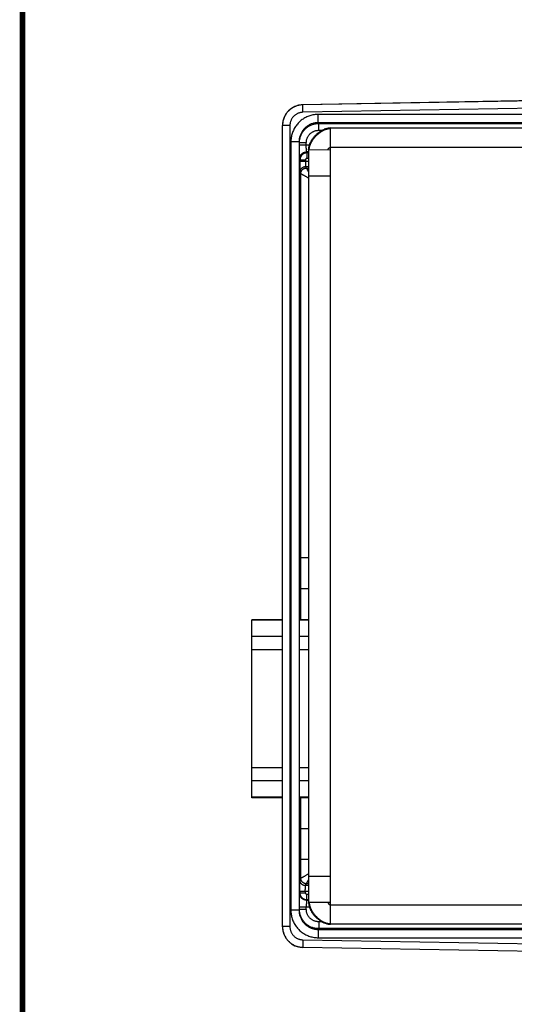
# Model space of a CAD drawing. Header units: inches. Extents: x 0.2 to 16.8, y 0.1 to 10.8.
# Tile 2 of 22: x 0.2 to 2, y 2.3 to 5.9. Entities that reach past the tile are written whole.
import ezdxf

# ---------------------------------------------------------------- set-up
doc = ezdxf.new("R2010")
doc.units = ezdxf.units.IN
doc.header["$LTSCALE"] = 0.935
doc.header["$MEASUREMENT"] = 0
doc.layers.get('0').update_dxf_attribs({"linetype": 'CONTINUOUS'})

msp = doc.modelspace()

# ---------------------------------------------------------------- linework, layer by layer
at = {"color": 7, "linetype": 'CONTINUOUS'}
for p, q in [((2.8192, 5.6127), (1.2697, 5.5856)), ((2.8192, 5.6121), (1.2697, 5.5851)), ((1.2697, 5.5851), (1.2697, 5.5856)), ((1.2702, 5.5581), (1.2697, 5.5851)), ((2.8699, 5.586), (1.2702, 5.5581)), ((1.3263, 5.5204), (1.3263, 5.5504)), ((2.8745, 5.5504), (1.3263, 5.5504)), ((1.196, 2.599), (1.196, 5.5106)), ((1.223, 5.5101), (1.196, 5.5101)), ((1.223, 5.5101), (1.223, 2.5996)), ((1.3263, 5.5204), (1.3277, 5.5176)), ((2.8745, 5.5204), (1.3263, 5.5204)), ((1.3277, 5.4926), (1.3277, 5.5176)), ((1.3277, 5.5176), (3.2104, 5.5176)), ((1.3277, 5.4926), (1.3401, 5.4926)), ((1.3708, 5.5012), (3.266, 5.5012)), ((1.371, 2.6082), (1.371, 5.5012)), ((1.2263, 5.4504), (1.2263, 2.6592)), ((1.2563, 5.4504), (1.2263, 5.4504)), ((1.2563, 5.4504), (1.2563, 2.6592)), ((1.2563, 5.4504), (1.2577, 5.4476)), ((1.2577, 5.4389), (1.2577, 5.4476)), ((1.2827, 5.4476), (1.2577, 5.4476)), ((1.294, 5.4389), (1.2577, 5.4389)), ((1.2827, 5.4389), (1.2827, 5.4476)), ((1.2831, 5.4139), (1.2847, 5.4107)), ((1.291, 5.4139), (1.2831, 5.4139)), ((1.2847, 5.4107), (1.2847, 5.3907)), ((1.291, 5.4107), (1.2847, 5.4107)), ((1.291, 5.4212), (1.291, 2.6882)), ((1.371, 5.4211), (1.291, 5.4212)), ((1.371, 5.4311), (3.345, 5.4311)), ((1.2581, 5.3889), (1.2597, 5.3857)), ((1.2597, 5.3857), (1.2597, 5.381)), ((1.2597, 5.3857), (1.2797, 5.3857)), ((1.2597, 5.381), (1.291, 5.381)), ((1.2797, 5.3857), (1.2797, 5.381)), ((1.291, 5.3907), (1.2847, 5.3907)), ((1.26, 5.341), (1.2627, 5.3357)), ((1.2627, 3.9388), (1.2627, 5.3357)), ((1.28, 5.361), (1.2827, 5.3557)), ((1.28, 5.361), (1.291, 5.361)), ((1.2827, 5.3557), (1.291, 5.3557)), ((1.2912, 5.3262), (1.291, 5.3262)), ((1.2919, 5.3262), (1.2912, 5.3262)), ((1.3223, 5.3261), (1.2919, 5.3262)), ((1.371, 5.3261), (1.2948, 5.3262)), ((1.2622, 3.9388), (1.2597, 3.941)), ((1.2622, 3.8268), (1.2622, 3.9388)), ((1.291, 3.9388), (1.2622, 3.9388)), ((1.2595, 3.7836), (1.2595, 3.8395)), ((1.2622, 3.8268), (1.2595, 3.8246)), ((1.2606, 3.8088), (1.2595, 3.8088)), ((1.2607, 3.7958), (1.2595, 3.7958)), ((1.2606, 3.8255), (1.2606, 3.8088)), ((1.2607, 3.7958), (1.2607, 3.7959)), ((1.291, 3.8268), (1.2622, 3.8268)), ((1.2627, 3.7147), (1.2627, 3.8268)), ((1.2591, 3.7642), (1.2594, 3.7708)), ((1.085, 3.068), (1.085, 3.7147)), ((1.196, 3.7147), (1.085, 3.7147)), ((1.196, 3.7128), (1.085, 3.7128)), ((1.291, 3.7147), (1.2584, 3.7147)), ((1.291, 3.7128), (1.2584, 3.7128)), ((1.196, 3.6538), (1.085, 3.6538)), ((1.291, 3.6538), (1.2581, 3.6538)), ((1.2581, 3.1504), (1.2581, 3.6312)), ((1.196, 3.6057), (1.085, 3.6057)), ((1.291, 3.6057), (1.2581, 3.6057)), ((1.196, 3.177), (1.085, 3.177)), ((1.291, 3.177), (1.2581, 3.177)), ((1.196, 3.1288), (1.085, 3.1288)), ((1.291, 3.1288), (1.2581, 3.1288)), ((1.196, 3.0698), (1.085, 3.0698)), ((1.196, 3.068), (1.085, 3.068)), ((1.291, 3.0698), (1.2584, 3.0698)), ((1.291, 3.068), (1.2584, 3.068)), ((1.2627, 2.9548), (1.2627, 3.068)), ((1.2594, 3.0108), (1.2591, 3.0175)), ((1.2595, 2.9422), (1.2595, 2.998)), ((1.2595, 2.9859), (1.2607, 2.9859)), ((1.2595, 2.9729), (1.2606, 2.9729)), ((1.2606, 2.9729), (1.2606, 2.9562)), ((1.2607, 2.9858), (1.2607, 2.9859)), ((1.2622, 2.9548), (1.2595, 2.9571)), ((1.2622, 2.8428), (1.2622, 2.9548)), ((1.291, 2.9548), (1.2622, 2.9548)), ((1.2622, 2.8428), (1.2597, 2.8407)), ((1.291, 2.8428), (1.2622, 2.8428)), ((1.2627, 2.7753), (1.2627, 2.8428)), ((1.2594, 2.7687), (1.2627, 2.7753)), ((1.2794, 2.7487), (1.2827, 2.7553)), ((1.291, 2.7553), (1.2827, 2.7553)), ((1.291, 2.7832), (1.2912, 2.7832)), ((1.2912, 2.7832), (1.371, 2.7831)), ((1.2581, 2.7208), (1.259, 2.7226)), ((1.259, 2.7287), (1.259, 2.7226)), ((1.259, 2.7287), (1.291, 2.7287)), ((1.259, 2.7226), (1.279, 2.7226)), ((1.279, 2.7287), (1.279, 2.7226)), ((1.291, 2.7487), (1.2794, 2.7487)), ((1.2831, 2.6958), (1.284, 2.6976)), ((1.2831, 2.6958), (1.291, 2.6958)), ((1.284, 2.6976), (1.284, 2.7176)), ((1.284, 2.7176), (1.291, 2.7176)), ((1.284, 2.6976), (1.291, 2.6976)), ((1.291, 2.6882), (1.371, 2.6881)), ((1.2563, 2.6592), (1.2263, 2.6592)), ((1.2563, 2.6592), (1.2577, 2.6621)), ((1.2577, 2.6621), (1.2577, 2.6708)), ((1.2577, 2.6708), (1.2939, 2.6708)), ((1.2827, 2.6621), (1.2577, 2.6621)), ((1.2827, 2.6621), (1.2827, 2.6708)), ((1.371, 2.6781), (3.345, 2.6781)), ((1.3395, 2.6171), (1.3277, 2.6171)), ((1.3277, 2.6171), (1.3277, 2.5921)), ((1.223, 2.5996), (1.196, 2.5996)), ((1.3263, 2.5892), (1.3277, 2.5921)), ((1.3263, 2.5892), (2.8745, 2.5892)), ((1.3263, 2.5892), (1.3263, 2.5592)), ((3.2104, 2.5921), (1.3277, 2.5921)), ((3.266, 2.6082), (1.371, 2.6082)), ((1.2702, 2.5516), (1.2697, 2.5246)), ((1.2702, 2.5516), (2.8699, 2.5237)), ((1.3263, 2.5592), (2.8745, 2.5592)), ((1.2697, 2.5246), (2.8192, 2.4976)), ((1.2697, 2.524), (1.2697, 2.5246)), ((2.8192, 2.497), (1.2697, 2.524))]:
    msp.add_line(p, q, dxfattribs=at)
at = {"color": 7, "linetype": 'CONTINUOUS', "const_width": 0.02}
msp.add_lwpolyline([(0.25, 10.7586), (0.25, 0.2586)], dxfattribs=at)
at = {"color": 7, "linetype": 'CONTINUOUS'}
for points in [[(1.3708, 5.5012), (1.367, 5.501), (1.3623, 5.5004), (1.3574, 5.4994), (1.3525, 5.498), (1.3481, 5.4964)], [(1.3474, 2.6132), (1.3518, 2.6116), (1.357, 2.61), (1.362, 2.6089), (1.3669, 2.6083), (1.371, 2.6082)]]:
    msp.add_lwpolyline(points, dxfattribs=at)
for centre, start, end in [((1.271, 5.5106), 91, 180), ((1.271, 2.599), 180, 269)]:
    msp.add_arc(centre, 0.075, start, end, dxfattribs=at)
for points, knots in [([(1.2697, 5.5851), (1.2676, 5.585), (1.2636, 5.5848), (1.2575, 5.5839), (1.2515, 5.5826), (1.2456, 5.5807), (1.2399, 5.5784), (1.2344, 5.5757), (1.2292, 5.5725), (1.2243, 5.5688), (1.2196, 5.5648), (1.2153, 5.5605), (1.2114, 5.5557), (1.2079, 5.5507), (1.2048, 5.5455), (1.2021, 5.5399), (1.1999, 5.5342), (1.1982, 5.5283), (1.1969, 5.5223), (1.1962, 5.5164), (1.196, 5.5125), (1.196, 5.5106)], [0, 0, 0, 0, 0.05293, 0.105876, 0.15882, 0.211763, 0.264701, 0.317633, 0.370546, 0.423422, 0.47625, 0.529044, 0.581827, 0.63462, 0.687432, 0.74027, 0.793138, 0.84603, 0.89894, 0.95186, 1, 1, 1, 1]), ([(1.2702, 5.5581), (1.2687, 5.558), (1.2658, 5.5579), (1.2615, 5.5572), (1.2572, 5.5561), (1.2531, 5.5547), (1.2491, 5.5529), (1.2453, 5.5507), (1.2416, 5.5481), (1.2383, 5.5453), (1.2352, 5.5422), (1.2324, 5.5388), (1.23, 5.5351), (1.2278, 5.5312), (1.2261, 5.5272), (1.2247, 5.523), (1.2237, 5.5187), (1.2231, 5.5144), (1.223, 5.5115), (1.223, 5.5101)], [0, 0, 0, 0, 0.058096, 0.116691, 0.175615, 0.234702, 0.293785, 0.352761, 0.411689, 0.470648, 0.529632, 0.588581, 0.647489, 0.706432, 0.765467, 0.8245, 0.883375, 0.941933, 1, 1, 1, 1]), ([(1.3263, 5.5504), (1.3237, 5.5504), (1.3184, 5.5502), (1.3107, 5.5493), (1.3029, 5.5478), (1.2954, 5.5456), (1.288, 5.5429), (1.2808, 5.5396), (1.274, 5.5358), (1.2674, 5.5314), (1.2613, 5.5266), (1.2555, 5.5212), (1.2501, 5.5154), (1.2453, 5.5093), (1.2409, 5.5027), (1.2371, 5.4959), (1.2338, 5.4887), (1.231, 5.4813), (1.2289, 5.4737), (1.2274, 5.466), (1.2265, 5.4582), (1.2263, 5.453), (1.2263, 5.4504)], [0, 0, 0, 0, 0.049643, 0.099552, 0.149625, 0.199762, 0.249863, 0.29989, 0.349889, 0.399902, 0.449936, 0.499981, 0.550027, 0.600063, 0.650077, 0.700081, 0.750118, 0.800229, 0.850374, 0.900451, 0.950359, 1, 1, 1, 1]), ([(1.3263, 5.5204), (1.3243, 5.5204), (1.3205, 5.5203), (1.3147, 5.5196), (1.309, 5.5184), (1.3035, 5.5167), (1.2981, 5.5146), (1.2929, 5.5121), (1.2879, 5.5091), (1.2832, 5.5057), (1.2788, 5.502), (1.2747, 5.4979), (1.271, 5.4935), (1.2676, 5.4888), (1.2646, 5.4838), (1.2621, 5.4786), (1.26, 5.4732), (1.2583, 5.4676), (1.2571, 5.462), (1.2564, 5.4562), (1.2563, 5.4524), (1.2563, 5.4504)], [0, 0, 0, 0, 0.052628, 0.105253, 0.157876, 0.210499, 0.263121, 0.315742, 0.368363, 0.420985, 0.473608, 0.526234, 0.578861, 0.631492, 0.684125, 0.736762, 0.789403, 0.842048, 0.894695, 0.947345, 1, 1, 1, 1]), ([(1.2577, 5.4476), (1.2577, 5.4495), (1.2578, 5.4534), (1.2586, 5.4591), (1.2597, 5.4648), (1.2614, 5.4704), (1.2635, 5.4757), (1.266, 5.4809), (1.269, 5.4859), (1.2724, 5.4906), (1.2761, 5.495), (1.2802, 5.4991), (1.2846, 5.5029), (1.2893, 5.5062), (1.2943, 5.5092), (1.2995, 5.5118), (1.3049, 5.5139), (1.3105, 5.5155), (1.3161, 5.5167), (1.3219, 5.5174), (1.3257, 5.5176), (1.3277, 5.5176)], [0, 0, 0, 0, 0.052654, 0.10533, 0.157996, 0.210643, 0.263265, 0.315854, 0.368413, 0.420951, 0.473479, 0.526019, 0.578595, 0.631219, 0.683881, 0.736561, 0.789247, 0.841936, 0.894627, 0.94732, 1, 1, 1, 1]), ([(1.2827, 5.4476), (1.2827, 5.449), (1.2828, 5.4517), (1.2834, 5.4558), (1.2843, 5.4599), (1.2856, 5.4638), (1.2873, 5.4676), (1.2893, 5.4713), (1.2917, 5.4747), (1.2944, 5.4779), (1.2973, 5.4809), (1.3005, 5.4836), (1.304, 5.4859), (1.3076, 5.4879), (1.3114, 5.4896), (1.3154, 5.491), (1.3195, 5.4919), (1.3236, 5.4925), (1.3263, 5.4926), (1.3277, 5.4926)], [0, 0, 0, 0, 0.058062, 0.116625, 0.175511, 0.234557, 0.2936, 0.352543, 0.411448, 0.470393, 0.529372, 0.588326, 0.647248, 0.706221, 0.765307, 0.824401, 0.883328, 0.94192, 1, 1, 1, 1]), ([(1.291, 5.4212), (1.291, 5.4223), (1.2911, 5.4247), (1.2915, 5.4283), (1.292, 5.4318), (1.2929, 5.4354), (1.2939, 5.439), (1.2951, 5.4425), (1.2966, 5.4461), (1.2982, 5.4495), (1.3, 5.453), (1.302, 5.4564), (1.3041, 5.4597), (1.3064, 5.463), (1.3088, 5.4662), (1.3114, 5.4693), (1.3141, 5.4724), (1.3169, 5.4753), (1.3198, 5.4781), (1.3228, 5.4808), (1.326, 5.4833), (1.3292, 5.4858), (1.3324, 5.4881), (1.3358, 5.4902), (1.3392, 5.4922), (1.3426, 5.494), (1.3456, 5.4954), (1.3474, 5.4961), (1.3481, 5.4964)], [0, 0, 0, 0, 0.035604, 0.071572, 0.107962, 0.144811, 0.182141, 0.219958, 0.258252, 0.297005, 0.336188, 0.375763, 0.415686, 0.455908, 0.496373, 0.537024, 0.5778, 0.61864, 0.659479, 0.700255, 0.740906, 0.781372, 0.821594, 0.861517, 0.901093, 0.940276, 0.97903, 1, 1, 1, 1]), ([(1.2931, 5.4212), (1.2931, 5.4223), (1.2932, 5.4245), (1.2937, 5.4279), (1.2944, 5.4313), (1.2952, 5.4347), (1.2963, 5.4381), (1.2976, 5.4415), (1.2991, 5.445), (1.3007, 5.4484), (1.3025, 5.4517), (1.3045, 5.455), (1.3066, 5.4583), (1.3089, 5.4615), (1.3113, 5.4647), (1.3138, 5.4678), (1.3164, 5.4707), (1.3192, 5.4736), (1.322, 5.4764), (1.325, 5.4791), (1.328, 5.4816), (1.3311, 5.4841), (1.3343, 5.4863), (1.3375, 5.4884), (1.3407, 5.4904), (1.3441, 5.4922), (1.3474, 5.4938), (1.3508, 5.4952), (1.3541, 5.4964), (1.3575, 5.4974), (1.3609, 5.4982), (1.3643, 5.4987), (1.3677, 5.499), (1.3699, 5.499), (1.371, 5.499)], [0, 0, 0, 0, 0.028012, 0.056532, 0.085588, 0.115191, 0.145338, 0.176014, 0.207192, 0.238838, 0.27091, 0.303361, 0.336136, 0.36918, 0.402434, 0.435836, 0.469323, 0.502832, 0.536299, 0.569663, 0.602861, 0.635835, 0.668529, 0.700891, 0.732874, 0.764437, 0.795545, 0.826174, 0.856308, 0.885944, 0.915094, 0.943786, 0.972066, 1, 1, 1, 1]), ([(1.3481, 5.4964), (1.3486, 5.4966), (1.3503, 5.4973), (1.3532, 5.4983), (1.3568, 5.4993), (1.3603, 5.5001), (1.3639, 5.5007), (1.3674, 5.5011), (1.3697, 5.5012), (1.3708, 5.5012)], [0, 0, 0, 0, 0.073797, 0.23488, 0.393894, 0.550861, 0.705872, 0.859086, 1, 1, 1, 1]), ([(1.2581, 5.3889), (1.2581, 5.389), (1.2581, 5.3893), (1.258, 5.39), (1.258, 5.3911), (1.2579, 5.3926), (1.2579, 5.3945), (1.2579, 5.3968), (1.2578, 5.3994), (1.2578, 5.4024), (1.2578, 5.4056), (1.2578, 5.4091), (1.2577, 5.4129), (1.2577, 5.4169), (1.2577, 5.4211), (1.2577, 5.4254), (1.2577, 5.4299), (1.2577, 5.4344), (1.2577, 5.4374), (1.2577, 5.4389)], [0, 0, 0, 0, 0.005749, 0.019741, 0.041967, 0.07223, 0.110208, 0.155593, 0.208032, 0.267123, 0.332345, 0.403141, 0.478895, 0.558967, 0.642793, 0.729739, 0.818923, 0.909347, 1, 1, 1, 1]), ([(1.2831, 5.4139), (1.2831, 5.414), (1.2831, 5.4142), (1.283, 5.4147), (1.283, 5.4155), (1.2829, 5.4166), (1.2829, 5.418), (1.2828, 5.4196), (1.2828, 5.4215), (1.2828, 5.4235), (1.2827, 5.4258), (1.2827, 5.4282), (1.2827, 5.4308), (1.2827, 5.4334), (1.2827, 5.4361), (1.2827, 5.438), (1.2827, 5.4389)], [0, 0, 0, 0, 0.008309, 0.028676, 0.060948, 0.104744, 0.159532, 0.224639, 0.299271, 0.382518, 0.473368, 0.570706, 0.673331, 0.779974, 0.889315, 1, 1, 1, 1]), ([(1.2581, 5.3889), (1.2581, 5.3898), (1.2582, 5.3917), (1.2587, 5.3945), (1.2595, 5.3972), (1.2605, 5.3998), (1.2619, 5.4022), (1.2635, 5.4045), (1.2654, 5.4066), (1.2675, 5.4085), (1.2698, 5.4101), (1.2722, 5.4115), (1.2748, 5.4126), (1.2775, 5.4133), (1.2803, 5.4138), (1.2822, 5.4139), (1.2831, 5.4139)], [0, 0, 0, 0, 0.071422, 0.142845, 0.214269, 0.285695, 0.357123, 0.428552, 0.499982, 0.571413, 0.642845, 0.714276, 0.785708, 0.85714, 0.92857, 1, 1, 1, 1]), ([(1.2847, 5.4107), (1.2838, 5.4107), (1.2819, 5.4106), (1.2791, 5.4102), (1.2764, 5.4094), (1.2738, 5.4083), (1.2714, 5.4069), (1.2691, 5.4053), (1.267, 5.4034), (1.2651, 5.4014), (1.2635, 5.3991), (1.2621, 5.3966), (1.261, 5.394), (1.2603, 5.3913), (1.2598, 5.3885), (1.2597, 5.3867), (1.2597, 5.3857)], [0, 0, 0, 0, 0.071435, 0.142863, 0.214288, 0.285713, 0.357146, 0.428582, 0.500011, 0.571438, 0.642872, 0.714303, 0.785725, 0.857145, 0.928568, 1, 1, 1, 1]), ([(1.3606, 5.4211), (1.3606, 5.4214), (1.3608, 5.422), (1.3612, 5.4228), (1.3616, 5.4236), (1.3621, 5.4245), (1.3626, 5.4253), (1.3632, 5.4262), (1.3639, 5.427), (1.3646, 5.4277), (1.3653, 5.4284), (1.366, 5.4291), (1.3668, 5.4297), (1.3676, 5.4302), (1.3685, 5.4306), (1.3693, 5.4309), (1.37, 5.4311), (1.3706, 5.4311), (1.3709, 5.4311), (1.371, 5.4311)], [0, 0, 0, 0, 0.056242, 0.115728, 0.177931, 0.242288, 0.308222, 0.375155, 0.442519, 0.509766, 0.576387, 0.641922, 0.705984, 0.768286, 0.828679, 0.887193, 0.944099, 0.972131, 1, 1, 1, 1]), ([(1.26, 5.341), (1.26, 5.3411), (1.26, 5.3414), (1.26, 5.342), (1.2599, 5.343), (1.2599, 5.3443), (1.2599, 5.346), (1.2598, 5.3481), (1.2598, 5.3504), (1.2598, 5.353), (1.2598, 5.3559), (1.2598, 5.3591), (1.2597, 5.3624), (1.2597, 5.3659), (1.2597, 5.3696), (1.2597, 5.3733), (1.2597, 5.3771), (1.2597, 5.3797), (1.2597, 5.381)], [0, 0, 0, 0, 0.006405, 0.022148, 0.047152, 0.08112, 0.12372, 0.17459, 0.233258, 0.299134, 0.371622, 0.450047, 0.533638, 0.621592, 0.713201, 0.807584, 0.903586, 1, 1, 1, 1]), ([(1.2847, 5.3907), (1.2844, 5.3907), (1.2839, 5.3907), (1.2832, 5.3905), (1.2824, 5.3902), (1.2817, 5.3898), (1.2811, 5.3893), (1.2806, 5.3887), (1.2802, 5.388), (1.2799, 5.3873), (1.2797, 5.3865), (1.2797, 5.386), (1.2797, 5.3857)], [0, 0, 0, 0, 0.097931, 0.197785, 0.298676, 0.39964, 0.500019, 0.600393, 0.701344, 0.802216, 0.90206, 1, 1, 1, 1]), ([(1.2797, 5.381), (1.2797, 5.3803), (1.2797, 5.3788), (1.2797, 5.3766), (1.2797, 5.3745), (1.2797, 5.3724), (1.2797, 5.3705), (1.2798, 5.3687), (1.2798, 5.367), (1.2798, 5.3655), (1.2799, 5.3642), (1.2799, 5.3632), (1.2799, 5.3623), (1.2799, 5.3616), (1.28, 5.3612), (1.28, 5.361), (1.28, 5.361)], [0, 0, 0, 0, 0.110682, 0.220018, 0.326656, 0.429277, 0.526612, 0.617462, 0.700711, 0.775346, 0.840456, 0.895246, 0.939045, 0.97132, 0.991689, 1, 1, 1, 1]), ([(1.26, 5.341), (1.26, 5.3417), (1.2601, 5.3432), (1.2605, 5.3455), (1.2611, 5.3476), (1.262, 5.3497), (1.2631, 5.3517), (1.2644, 5.3535), (1.2659, 5.3552), (1.2675, 5.3567), (1.2694, 5.358), (1.2713, 5.359), (1.2734, 5.3599), (1.2756, 5.3605), (1.2778, 5.3609), (1.2793, 5.361), (1.28, 5.361)], [0, 0, 0, 0, 0.071422, 0.142845, 0.21427, 0.285696, 0.357123, 0.428552, 0.499982, 0.571413, 0.642845, 0.714277, 0.785708, 0.85714, 0.92857, 1, 1, 1, 1]), ([(1.2627, 5.3357), (1.2627, 5.3364), (1.2628, 5.3379), (1.2631, 5.34), (1.2637, 5.3421), (1.2645, 5.3442), (1.2656, 5.3461), (1.2668, 5.3479), (1.2678, 5.349), (1.2683, 5.3495)], [0, 0, 0, 0, 0.142905, 0.285814, 0.428727, 0.571643, 0.714563, 0.857481, 1, 1, 1, 1]), ([(1.2627, 5.3357), (1.2627, 5.3364), (1.2628, 5.3379), (1.2631, 5.34), (1.2637, 5.3421), (1.2645, 5.3442), (1.2656, 5.3461), (1.2668, 5.3479), (1.2678, 5.349), (1.2683, 5.3495)], [0, 0, 0, 0, 0.142703, 0.285484, 0.428341, 0.571255, 0.714218, 0.85726, 1, 1, 1, 1]), ([(1.2627, 5.3357), (1.2628, 5.3356), (1.263, 5.3355), (1.2636, 5.3352), (1.2645, 5.3347), (1.2657, 5.3339), (1.2673, 5.333), (1.2692, 5.3319), (1.2715, 5.3307), (1.274, 5.3292), (1.277, 5.3275), (1.2802, 5.3256), (1.2838, 5.3236), (1.2874, 5.3215), (1.2898, 5.3201), (1.291, 5.3194)], [0, 0, 0, 0, 0.008151, 0.027866, 0.059393, 0.102855, 0.158298, 0.225797, 0.305339, 0.396816, 0.500117, 0.614981, 0.740805, 0.876787, 1, 1, 1, 1]), ([(1.2683, 5.3495), (1.2688, 5.3501), (1.2699, 5.3511), (1.2718, 5.3525), (1.2738, 5.3536), (1.2759, 5.3545), (1.2781, 5.3552), (1.2804, 5.3556), (1.2819, 5.3557), (1.2827, 5.3557)], [0, 0, 0, 0, 0.141942, 0.284467, 0.427315, 0.570419, 0.713668, 0.856931, 1, 1, 1, 1]), ([(1.2827, 5.3557), (1.2827, 5.3556), (1.2829, 5.3553), (1.2832, 5.3548), (1.2837, 5.3539), (1.2844, 5.3527), (1.2853, 5.3511), (1.2864, 5.3492), (1.2877, 5.3469), (1.2892, 5.3443), (1.2903, 5.3424), (1.2909, 5.3413), (1.291, 5.3412)], [0, 0, 0, 0, 0.015999, 0.054586, 0.116332, 0.201595, 0.310195, 0.442077, 0.597387, 0.77608, 0.977791, 1, 1, 1, 1]), ([(1.2595, 3.8395), (1.2595, 3.8412), (1.2595, 3.8448), (1.2595, 3.8502), (1.2594, 3.856), (1.2594, 3.8619), (1.2594, 3.8679), (1.2594, 3.8741), (1.2594, 3.8803), (1.2594, 3.8865), (1.2594, 3.8927), (1.2594, 3.8989), (1.2594, 3.9049), (1.2595, 3.9108), (1.2595, 3.9164), (1.2595, 3.9219), (1.2595, 3.927), (1.2596, 3.9319), (1.2596, 3.9363), (1.2596, 3.9405), (1.2597, 3.9441), (1.2597, 3.9474), (1.2598, 3.9502), (1.2598, 3.9525), (1.2599, 3.9543), (1.2599, 3.9557), (1.26, 3.9563), (1.26, 3.9569), (1.2601, 3.9569)], [0, 0, 0, 0, 0.044401, 0.091223, 0.139968, 0.190266, 0.241982, 0.294585, 0.347585, 0.400877, 0.453968, 0.50631, 0.557762, 0.607937, 0.656299, 0.702618, 0.74666, 0.78795, 0.826193, 0.861281, 0.892838, 0.920589, 0.94448, 0.964271, 0.979772, 0.990951, 0.997707, 1, 1, 1, 1]), ([(1.2601, 3.9569), (1.2601, 3.9569), (1.2601, 3.9563), (1.2602, 3.9557), (1.2602, 3.9543), (1.2603, 3.9525), (1.2603, 3.9502), (1.2604, 3.9474), (1.2604, 3.9441), (1.2604, 3.9417), (1.2605, 3.9404), (1.2605, 3.9403)], [0, 0, 0, 0, 0.016221, 0.064019, 0.143101, 0.252768, 0.39278, 0.561796, 0.758126, 0.98138, 1, 1, 1, 1]), ([(1.2606, 3.8088), (1.2606, 3.8083), (1.2606, 3.8072), (1.2606, 3.8055), (1.2606, 3.804), (1.2606, 3.8025), (1.2606, 3.8011), (1.2606, 3.7999), (1.2606, 3.7987), (1.2606, 3.7978), (1.2606, 3.797), (1.2606, 3.7964), (1.2607, 3.7962), (1.2607, 3.7958), (1.2607, 3.7958)], [0, 0, 0, 0, 0.127424, 0.252703, 0.373993, 0.489101, 0.596285, 0.693826, 0.780008, 0.853583, 0.913242, 0.958054, 0.987325, 1, 1, 1, 1]), ([(1.2607, 3.7959), (1.2607, 3.796), (1.2607, 3.7964), (1.2608, 3.7964), (1.2608, 3.7964)], [0, 0, 0, 0, 0.988088, 1, 1, 1, 1]), ([(1.2608, 3.7964), (1.2608, 3.7963), (1.2609, 3.7961), (1.2609, 3.7959), (1.2609, 3.7958)], [0, 0, 0, 0, 0.408637, 1, 1, 1, 1]), ([(1.2609, 3.7958), (1.261, 3.7956), (1.2609, 3.795), (1.2611, 3.7934), (1.2611, 3.7912), (1.2612, 3.7882), (1.2613, 3.7846), (1.2614, 3.7804), (1.2614, 3.7755), (1.2615, 3.77), (1.2616, 3.764), (1.2616, 3.7574), (1.2617, 3.7504), (1.2617, 3.7428), (1.2618, 3.7349), (1.2618, 3.7266), (1.2619, 3.7198), (1.2619, 3.7158), (1.2619, 3.7147)], [0, 0, 0, 0, 0.00739, 0.027049, 0.055159, 0.091606, 0.136161, 0.188647, 0.248724, 0.316163, 0.390517, 0.471507, 0.558594, 0.651454, 0.749469, 0.852265, 0.959176, 1, 1, 1, 1]), ([(1.2581, 3.6312), (1.2581, 3.6345), (1.2581, 3.6411), (1.2581, 3.651), (1.2582, 3.6607), (1.2582, 3.6703), (1.2582, 3.6796), (1.2582, 3.6887), (1.2583, 3.6975), (1.2583, 3.706), (1.2584, 3.714), (1.2584, 3.7216), (1.2585, 3.7287), (1.2586, 3.7353), (1.2586, 3.7413), (1.2587, 3.7467), (1.2588, 3.7515), (1.2588, 3.7556), (1.2589, 3.7591), (1.259, 3.7619), (1.2591, 3.7635), (1.2591, 3.7642)], [0, 0, 0, 0, 0.074506, 0.148727, 0.222061, 0.294136, 0.36476, 0.433366, 0.499536, 0.563141, 0.623688, 0.680763, 0.734268, 0.783818, 0.829044, 0.869863, 0.906008, 0.9372, 0.963364, 0.984353, 1, 1, 1, 1]), ([(1.2594, 3.7708), (1.2594, 3.771), (1.2595, 3.7713), (1.2595, 3.7719), (1.2595, 3.7726), (1.2595, 3.7736), (1.2595, 3.7747), (1.2595, 3.776), (1.2595, 3.7773), (1.2595, 3.7788), (1.2595, 3.7804), (1.2595, 3.782), (1.2595, 3.7831), (1.2595, 3.7836)], [0, 0, 0, 0, 0.030352, 0.076434, 0.13714, 0.211894, 0.299439, 0.397844, 0.50637, 0.622739, 0.744835, 0.871577, 1, 1, 1, 1]), ([(1.2591, 3.0175), (1.2591, 3.0182), (1.259, 3.0198), (1.2589, 3.0226), (1.2588, 3.0261), (1.2588, 3.0302), (1.2587, 3.035), (1.2586, 3.0404), (1.2586, 3.0464), (1.2585, 3.053), (1.2584, 3.0601), (1.2584, 3.0677), (1.2583, 3.0757), (1.2583, 3.0841), (1.2582, 3.0929), (1.2582, 3.102), (1.2582, 3.1114), (1.2582, 3.121), (1.2581, 3.1307), (1.2581, 3.1405), (1.2581, 3.1471), (1.2581, 3.1504)], [0, 0, 0, 0, 0.015647, 0.036636, 0.0628, 0.093992, 0.130137, 0.170956, 0.216182, 0.265732, 0.319237, 0.376312, 0.436859, 0.500464, 0.566634, 0.63524, 0.705864, 0.777939, 0.851273, 0.925494, 1, 1, 1, 1]), ([(1.2619, 3.068), (1.2619, 3.0665), (1.2619, 3.0622), (1.2618, 3.0551), (1.2618, 3.0468), (1.2617, 3.0388), (1.2617, 3.0313), (1.2616, 3.0242), (1.2616, 3.0177), (1.2615, 3.0116), (1.2614, 3.0062), (1.2614, 3.0013), (1.2613, 2.9971), (1.2612, 2.9935), (1.2611, 2.9905), (1.2611, 2.9882), (1.2609, 2.9866), (1.261, 2.9859), (1.2609, 2.9855)], [0, 0, 0, 0, 0.052301, 0.157525, 0.2587, 0.355169, 0.446563, 0.532277, 0.61199, 0.68517, 0.751545, 0.810675, 0.862333, 0.906186, 0.942057, 0.969724, 0.989073, 1, 1, 1, 1]), ([(1.2595, 2.998), (1.2595, 2.9986), (1.2595, 2.9997), (1.2595, 3.0013), (1.2595, 3.0028), (1.2595, 3.0043), (1.2595, 3.0057), (1.2595, 3.007), (1.2595, 3.0081), (1.2595, 3.009), (1.2595, 3.0098), (1.2595, 3.0104), (1.2594, 3.0107), (1.2594, 3.0108)], [0, 0, 0, 0, 0.128423, 0.255165, 0.377261, 0.49363, 0.602156, 0.700561, 0.788106, 0.86286, 0.923566, 0.969648, 1, 1, 1, 1]), ([(1.2607, 2.9858), (1.2607, 2.9859), (1.2607, 2.9855), (1.2606, 2.9853), (1.2606, 2.9846), (1.2606, 2.9839), (1.2606, 2.9829), (1.2606, 2.9818), (1.2606, 2.9806), (1.2606, 2.9792), (1.2606, 2.9777), (1.2606, 2.9761), (1.2606, 2.9745), (1.2606, 2.9734), (1.2606, 2.9729)], [0, 0, 0, 0, 0.012675, 0.041946, 0.086758, 0.146417, 0.219992, 0.306174, 0.403715, 0.510899, 0.626007, 0.747297, 0.872576, 1, 1, 1, 1]), ([(1.2608, 2.9853), (1.2608, 2.9853), (1.2607, 2.9853), (1.2607, 2.9856), (1.2607, 2.9858)], [0, 0, 0, 0, 0.011912, 1, 1, 1, 1]), ([(1.2601, 2.8248), (1.26, 2.8248), (1.26, 2.8254), (1.2599, 2.826), (1.2599, 2.8274), (1.2598, 2.8291), (1.2598, 2.8315), (1.2597, 2.8343), (1.2597, 2.8375), (1.2596, 2.8412), (1.2596, 2.8453), (1.2596, 2.8498), (1.2595, 2.8546), (1.2595, 2.8598), (1.2595, 2.8652), (1.2595, 2.8709), (1.2594, 2.8768), (1.2594, 2.8828), (1.2594, 2.8889), (1.2594, 2.8951), (1.2594, 2.9014), (1.2594, 2.9076), (1.2594, 2.9138), (1.2594, 2.9198), (1.2594, 2.9257), (1.2595, 2.9314), (1.2595, 2.9369), (1.2595, 2.9405), (1.2595, 2.9422)], [0, 0, 0, 0, 0.002293, 0.009049, 0.020228, 0.035729, 0.05552, 0.079411, 0.107162, 0.138719, 0.173807, 0.21205, 0.25334, 0.297382, 0.343701, 0.392063, 0.442238, 0.49369, 0.546032, 0.599123, 0.652415, 0.705415, 0.758018, 0.809734, 0.860032, 0.908777, 0.955599, 1, 1, 1, 1]), ([(1.2605, 2.8414), (1.2605, 2.8413), (1.2604, 2.8399), (1.2604, 2.8375), (1.2604, 2.8343), (1.2603, 2.8315), (1.2603, 2.8291), (1.2602, 2.8274), (1.2602, 2.826), (1.2601, 2.8254), (1.2601, 2.8248), (1.2601, 2.8248)], [0, 0, 0, 0, 0.01862, 0.241874, 0.438204, 0.60722, 0.747232, 0.856899, 0.935981, 0.983779, 1, 1, 1, 1]), ([(1.2627, 2.7753), (1.2628, 2.7753), (1.263, 2.7755), (1.2636, 2.7758), (1.2645, 2.7763), (1.2657, 2.777), (1.2673, 2.7779), (1.2692, 2.779), (1.2714, 2.7803), (1.274, 2.7818), (1.2769, 2.7835), (1.2802, 2.7853), (1.2837, 2.7874), (1.2874, 2.7895), (1.2898, 2.7909), (1.291, 2.7916)], [0, 0, 0, 0, 0.008184, 0.027893, 0.05941, 0.102942, 0.158417, 0.225779, 0.305107, 0.396388, 0.499442, 0.614053, 0.739725, 0.875664, 1, 1, 1, 1]), ([(1.259, 2.7287), (1.259, 2.73), (1.259, 2.7325), (1.259, 2.7364), (1.2591, 2.7401), (1.2591, 2.7438), (1.2591, 2.7473), (1.2591, 2.7506), (1.2591, 2.7537), (1.2591, 2.7566), (1.2592, 2.7593), (1.2592, 2.7616), (1.2592, 2.7636), (1.2592, 2.7653), (1.2593, 2.7667), (1.2593, 2.7677), (1.2594, 2.7683), (1.2593, 2.7686), (1.2594, 2.7687)], [0, 0, 0, 0, 0.096427, 0.192436, 0.28682, 0.378426, 0.466382, 0.549975, 0.628399, 0.700884, 0.766758, 0.825424, 0.87629, 0.918887, 0.952855, 0.977856, 0.993596, 1, 1, 1, 1]), ([(1.2794, 2.7487), (1.2786, 2.7487), (1.2771, 2.7488), (1.2749, 2.7491), (1.2728, 2.7498), (1.2707, 2.7506), (1.2687, 2.7517), (1.2669, 2.753), (1.2652, 2.7545), (1.2637, 2.7562), (1.2624, 2.758), (1.2613, 2.76), (1.2605, 2.7621), (1.2598, 2.7642), (1.2595, 2.7664), (1.2594, 2.7679), (1.2594, 2.7687)], [0, 0, 0, 0, 0.07143, 0.14286, 0.214292, 0.285723, 0.357155, 0.428587, 0.500018, 0.571448, 0.642877, 0.714304, 0.78573, 0.857155, 0.928578, 1, 1, 1, 1]), ([(1.2725, 2.7581), (1.2719, 2.7585), (1.2706, 2.7593), (1.2688, 2.7608), (1.2673, 2.7625), (1.2659, 2.7644), (1.2648, 2.7664), (1.2638, 2.7685), (1.2632, 2.7707), (1.2628, 2.773), (1.2627, 2.7745), (1.2627, 2.7753)], [0, 0, 0, 0, 0.110869, 0.221975, 0.333107, 0.444255, 0.555415, 0.666576, 0.777733, 0.888877, 1, 1, 1, 1]), ([(1.2725, 2.7581), (1.2719, 2.7585), (1.2706, 2.7593), (1.2688, 2.7608), (1.2673, 2.7625), (1.2659, 2.7643), (1.2647, 2.7664), (1.2638, 2.7685), (1.2632, 2.7707), (1.2628, 2.773), (1.2627, 2.7745), (1.2627, 2.7753)], [0, 0, 0, 0, 0.110068, 0.22078, 0.331849, 0.443186, 0.554672, 0.666201, 0.777668, 0.888969, 1, 1, 1, 1]), ([(1.2827, 2.7553), (1.282, 2.7553), (1.2806, 2.7554), (1.2785, 2.7557), (1.2764, 2.7563), (1.2744, 2.7571), (1.2731, 2.7577), (1.2725, 2.7581)], [0, 0, 0, 0, 0.20008, 0.400135, 0.600144, 0.800145, 1, 1, 1, 1]), ([(1.2827, 2.7553), (1.2827, 2.7554), (1.2829, 2.7556), (1.2832, 2.7562), (1.2837, 2.7571), (1.2844, 2.7583), (1.2853, 2.7599), (1.2864, 2.7618), (1.2877, 2.7641), (1.2892, 2.7666), (1.2903, 2.7686), (1.2909, 2.7697), (1.291, 2.7698)], [0, 0, 0, 0, 0.015942, 0.054527, 0.116224, 0.201279, 0.309776, 0.441852, 0.597499, 0.77651, 0.978653, 1, 1, 1, 1]), ([(1.2577, 2.6708), (1.2577, 2.6723), (1.2577, 2.6753), (1.2577, 2.6798), (1.2577, 2.6842), (1.2577, 2.6886), (1.2577, 2.6928), (1.2577, 2.6967), (1.2578, 2.7005), (1.2578, 2.7041), (1.2578, 2.7073), (1.2578, 2.7103), (1.2579, 2.7129), (1.2579, 2.7151), (1.2579, 2.717), (1.258, 2.7185), (1.258, 2.7196), (1.2581, 2.7203), (1.2581, 2.7207), (1.2581, 2.7208)], [0, 0, 0, 0, 0.090653, 0.181077, 0.270262, 0.357208, 0.441033, 0.521105, 0.59686, 0.667655, 0.732878, 0.791968, 0.844407, 0.889792, 0.92777, 0.958033, 0.980259, 0.994251, 1, 1, 1, 1]), ([(1.2831, 2.6958), (1.2822, 2.6958), (1.2803, 2.6959), (1.2775, 2.6963), (1.2748, 2.6971), (1.2722, 2.6982), (1.2698, 2.6996), (1.2675, 2.7012), (1.2654, 2.703), (1.2635, 2.7051), (1.2619, 2.7074), (1.2605, 2.7099), (1.2595, 2.7125), (1.2587, 2.7152), (1.2582, 2.718), (1.2581, 2.7198), (1.2581, 2.7208)], [0, 0, 0, 0, 0.07143, 0.14286, 0.214292, 0.285724, 0.357155, 0.428587, 0.500018, 0.571448, 0.642877, 0.714305, 0.785731, 0.857155, 0.928578, 1, 1, 1, 1]), ([(1.259, 2.7226), (1.259, 2.7217), (1.2591, 2.7198), (1.2596, 2.7171), (1.2604, 2.7144), (1.2615, 2.7118), (1.2628, 2.7093), (1.2645, 2.707), (1.2663, 2.7049), (1.2684, 2.703), (1.2707, 2.7014), (1.2732, 2.7001), (1.2758, 2.699), (1.2785, 2.6982), (1.2812, 2.6977), (1.2831, 2.6976), (1.284, 2.6976)], [0, 0, 0, 0, 0.07143, 0.142854, 0.214276, 0.285698, 0.357128, 0.428562, 0.499991, 0.571418, 0.642854, 0.714287, 0.785712, 0.857136, 0.928563, 1, 1, 1, 1]), ([(1.279, 2.7287), (1.279, 2.7294), (1.279, 2.7309), (1.279, 2.7331), (1.2791, 2.7352), (1.2791, 2.7372), (1.2791, 2.7392), (1.2791, 2.741), (1.2791, 2.7426), (1.2792, 2.7441), (1.2792, 2.7454), (1.2792, 2.7465), (1.2793, 2.7474), (1.2793, 2.748), (1.2793, 2.7484), (1.2793, 2.7486), (1.2794, 2.7487)], [0, 0, 0, 0, 0.110684, 0.220026, 0.326672, 0.429299, 0.526637, 0.617484, 0.700726, 0.775353, 0.840456, 0.895242, 0.93904, 0.971316, 0.991688, 1, 1, 1, 1]), ([(1.279, 2.7226), (1.279, 2.7224), (1.2791, 2.7218), (1.2793, 2.7211), (1.2796, 2.7204), (1.28, 2.7197), (1.2805, 2.7191), (1.2811, 2.7186), (1.2818, 2.7181), (1.2825, 2.7178), (1.2833, 2.7177), (1.2838, 2.7176), (1.284, 2.7176)], [0, 0, 0, 0, 0.097958, 0.197837, 0.298746, 0.399721, 0.500104, 0.600474, 0.701413, 0.802268, 0.902088, 1, 1, 1, 1]), ([(1.2831, 2.6958), (1.2831, 2.6957), (1.2831, 2.6954), (1.283, 2.695), (1.283, 2.6941), (1.2829, 2.6931), (1.2829, 2.6917), (1.2828, 2.6901), (1.2828, 2.6882), (1.2828, 2.6861), (1.2827, 2.6839), (1.2827, 2.6815), (1.2827, 2.6789), (1.2827, 2.6762), (1.2827, 2.6735), (1.2827, 2.6717), (1.2827, 2.6708)], [0, 0, 0, 0, 0.008309, 0.028676, 0.060948, 0.104745, 0.159532, 0.22464, 0.299272, 0.382519, 0.473369, 0.570707, 0.673332, 0.779974, 0.889316, 1, 1, 1, 1]), ([(1.291, 2.6882), (1.291, 2.687), (1.2911, 2.6846), (1.2915, 2.6811), (1.292, 2.6775), (1.2929, 2.6739), (1.2939, 2.6704), (1.2951, 2.6668), (1.2966, 2.6633), (1.2982, 2.6598), (1.3, 2.6563), (1.302, 2.6529), (1.3041, 2.6496), (1.3064, 2.6463), (1.3088, 2.6431), (1.3114, 2.64), (1.3141, 2.637), (1.3169, 2.6341), (1.3198, 2.6313), (1.3228, 2.6286), (1.326, 2.626), (1.3292, 2.6236), (1.3324, 2.6213), (1.3358, 2.6191), (1.3392, 2.6172), (1.3426, 2.6154), (1.3454, 2.6141), (1.347, 2.6134), (1.3474, 2.6132)], [0, 0, 0, 0, 0.035863, 0.072092, 0.108747, 0.145863, 0.183464, 0.221554, 0.260126, 0.299159, 0.338625, 0.378486, 0.418698, 0.45921, 0.499967, 0.540911, 0.581981, 0.623115, 0.664249, 0.705319, 0.746263, 0.78702, 0.827532, 0.867743, 0.907604, 0.947069, 0.986102, 1, 1, 1, 1]), ([(1.2931, 2.6882), (1.2931, 2.6871), (1.2932, 2.6848), (1.2937, 2.6814), (1.2944, 2.678), (1.2952, 2.6746), (1.2963, 2.6712), (1.2976, 2.6678), (1.2991, 2.6644), (1.3007, 2.661), (1.3025, 2.6576), (1.3045, 2.6543), (1.3066, 2.651), (1.3089, 2.6478), (1.3113, 2.6446), (1.3138, 2.6416), (1.3164, 2.6386), (1.3192, 2.6357), (1.322, 2.6329), (1.325, 2.6302), (1.328, 2.6277), (1.3311, 2.6253), (1.3343, 2.623), (1.3375, 2.6209), (1.3407, 2.6189), (1.3441, 2.6171), (1.3474, 2.6155), (1.3508, 2.6141), (1.3541, 2.6129), (1.3575, 2.6119), (1.3609, 2.6112), (1.3643, 2.6106), (1.3677, 2.6103), (1.3699, 2.6103), (1.371, 2.6103)], [0, 0, 0, 0, 0.028014, 0.056536, 0.085593, 0.115197, 0.145345, 0.176022, 0.207201, 0.238848, 0.270921, 0.303371, 0.336147, 0.369191, 0.402445, 0.435847, 0.469334, 0.502842, 0.53631, 0.569673, 0.60287, 0.635844, 0.668538, 0.7009, 0.732882, 0.764444, 0.795552, 0.826179, 0.856313, 0.885948, 0.915098, 0.943789, 0.972067, 1, 1, 1, 1]), ([(1.3606, 2.6881), (1.3606, 2.6879), (1.3608, 2.6873), (1.3612, 2.6865), (1.3616, 2.6856), (1.3621, 2.6848), (1.3626, 2.6839), (1.3632, 2.6831), (1.3639, 2.6823), (1.3646, 2.6815), (1.3653, 2.6808), (1.366, 2.6802), (1.3668, 2.6796), (1.3676, 2.6791), (1.3685, 2.6787), (1.3693, 2.6784), (1.37, 2.6782), (1.3706, 2.6781), (1.3709, 2.6781), (1.371, 2.6781)], [0, 0, 0, 0, 0.056242, 0.115729, 0.177933, 0.24229, 0.308226, 0.375159, 0.442523, 0.509771, 0.576392, 0.641927, 0.705989, 0.768291, 0.828683, 0.887196, 0.944101, 0.972132, 1, 1, 1, 1]), ([(1.2263, 2.6592), (1.2263, 2.6566), (1.2265, 2.6514), (1.2274, 2.6436), (1.2289, 2.6359), (1.231, 2.6283), (1.2338, 2.621), (1.2371, 2.6138), (1.2409, 2.6069), (1.2453, 2.6004), (1.2501, 2.5942), (1.2555, 2.5885), (1.2613, 2.5831), (1.2674, 2.5782), (1.274, 2.5739), (1.2808, 2.57), (1.288, 2.5667), (1.2954, 2.564), (1.3029, 2.5619), (1.3107, 2.5604), (1.3184, 2.5594), (1.3237, 2.5592), (1.3263, 2.5592)], [0, 0, 0, 0, 0.04965, 0.099567, 0.149649, 0.199797, 0.249908, 0.299945, 0.349949, 0.399965, 0.450001, 0.500047, 0.550092, 0.600126, 0.650137, 0.700135, 0.750163, 0.800264, 0.850398, 0.900466, 0.950366, 1, 1, 1, 1]), ([(1.2563, 2.6592), (1.2563, 2.6573), (1.2564, 2.6535), (1.2571, 2.6477), (1.2583, 2.642), (1.26, 2.6365), (1.2621, 2.6311), (1.2646, 2.6259), (1.2676, 2.6209), (1.271, 2.6162), (1.2747, 2.6118), (1.2788, 2.6077), (1.2832, 2.6039), (1.2879, 2.6006), (1.2929, 2.5976), (1.2981, 2.5951), (1.3035, 2.593), (1.309, 2.5913), (1.3147, 2.5901), (1.3205, 2.5894), (1.3243, 2.5892), (1.3263, 2.5892)], [0, 0, 0, 0, 0.052654, 0.105305, 0.157952, 0.210597, 0.263238, 0.315875, 0.368508, 0.421139, 0.473766, 0.526392, 0.579015, 0.631637, 0.684258, 0.736879, 0.789501, 0.842124, 0.894747, 0.947372, 1, 1, 1, 1]), ([(1.3277, 2.5921), (1.3257, 2.5921), (1.3219, 2.5922), (1.3161, 2.593), (1.3105, 2.5942), (1.3049, 2.5958), (1.2995, 2.5979), (1.2943, 2.6005), (1.2894, 2.6034), (1.2846, 2.6068), (1.2802, 2.6105), (1.2761, 2.6146), (1.2724, 2.619), (1.269, 2.6237), (1.2661, 2.6287), (1.2635, 2.6339), (1.2614, 2.6393), (1.2597, 2.6449), (1.2586, 2.6505), (1.2578, 2.6563), (1.2577, 2.6601), (1.2577, 2.6621)], [0, 0, 0, 0, 0.052649, 0.10532, 0.157982, 0.210626, 0.263243, 0.315829, 0.368386, 0.420922, 0.47345, 0.52599, 0.578566, 0.631192, 0.683856, 0.73654, 0.789229, 0.841922, 0.894618, 0.947315, 1, 1, 1, 1]), ([(1.3277, 2.6171), (1.3263, 2.6171), (1.3236, 2.6172), (1.3195, 2.6178), (1.3154, 2.6187), (1.3114, 2.62), (1.3076, 2.6217), (1.304, 2.6237), (1.3005, 2.6261), (1.2973, 2.6288), (1.2944, 2.6317), (1.2917, 2.6349), (1.2894, 2.6384), (1.2873, 2.642), (1.2856, 2.6458), (1.2843, 2.6498), (1.2834, 2.6539), (1.2828, 2.658), (1.2827, 2.6607), (1.2827, 2.6621)], [0, 0, 0, 0, 0.058046, 0.116594, 0.175467, 0.2345, 0.293533, 0.352468, 0.411367, 0.470309, 0.529289, 0.588245, 0.647173, 0.706154, 0.765251, 0.824356, 0.883297, 0.941904, 1, 1, 1, 1]), ([(1.196, 2.599), (1.196, 2.5972), (1.1962, 2.5933), (1.1969, 2.5874), (1.1982, 2.5813), (1.1999, 2.5755), (1.2021, 2.5697), (1.2048, 2.5642), (1.2079, 2.5589), (1.2114, 2.5539), (1.2153, 2.5492), (1.2196, 2.5448), (1.2243, 2.5408), (1.2292, 2.5372), (1.2344, 2.534), (1.2399, 2.5312), (1.2456, 2.5289), (1.2515, 2.5271), (1.2575, 2.5257), (1.2636, 2.5249), (1.2676, 2.5246), (1.2697, 2.5246)], [0, 0, 0, 0, 0.04814, 0.10106, 0.15397, 0.206862, 0.25973, 0.312568, 0.36538, 0.418173, 0.470956, 0.52375, 0.576578, 0.629454, 0.682367, 0.735299, 0.788237, 0.84118, 0.894124, 0.94707, 1, 1, 1, 1]), ([(1.223, 2.5996), (1.223, 2.5981), (1.2231, 2.5952), (1.2237, 2.5909), (1.2247, 2.5866), (1.2261, 2.5825), (1.2278, 2.5784), (1.23, 2.5746), (1.2324, 2.5709), (1.2352, 2.5675), (1.2383, 2.5644), (1.2416, 2.5615), (1.2453, 2.559), (1.2491, 2.5568), (1.2531, 2.555), (1.2572, 2.5535), (1.2615, 2.5525), (1.2658, 2.5518), (1.2687, 2.5516), (1.2702, 2.5516)], [0, 0, 0, 0, 0.058067, 0.116625, 0.1755, 0.234533, 0.293568, 0.352511, 0.411419, 0.470368, 0.529352, 0.588311, 0.647239, 0.706215, 0.765298, 0.824385, 0.883309, 0.941904, 1, 1, 1, 1])]:
    msp.add_open_spline(points, degree=3, knots=knots, dxfattribs=at)
for points in [[(1.196, 5.5106), (1.196, 5.5104), (1.196, 5.5103), (1.196, 5.5101)], [(1.2609, 2.9855), (1.2608, 2.9854), (1.2608, 2.9853), (1.2608, 2.9853)], [(1.196, 2.5996), (1.196, 2.5994), (1.196, 2.5992), (1.196, 2.599)]]:
    msp.add_open_spline(points, degree=3, dxfattribs=at)

doc.saveas('drawing.dxf')
